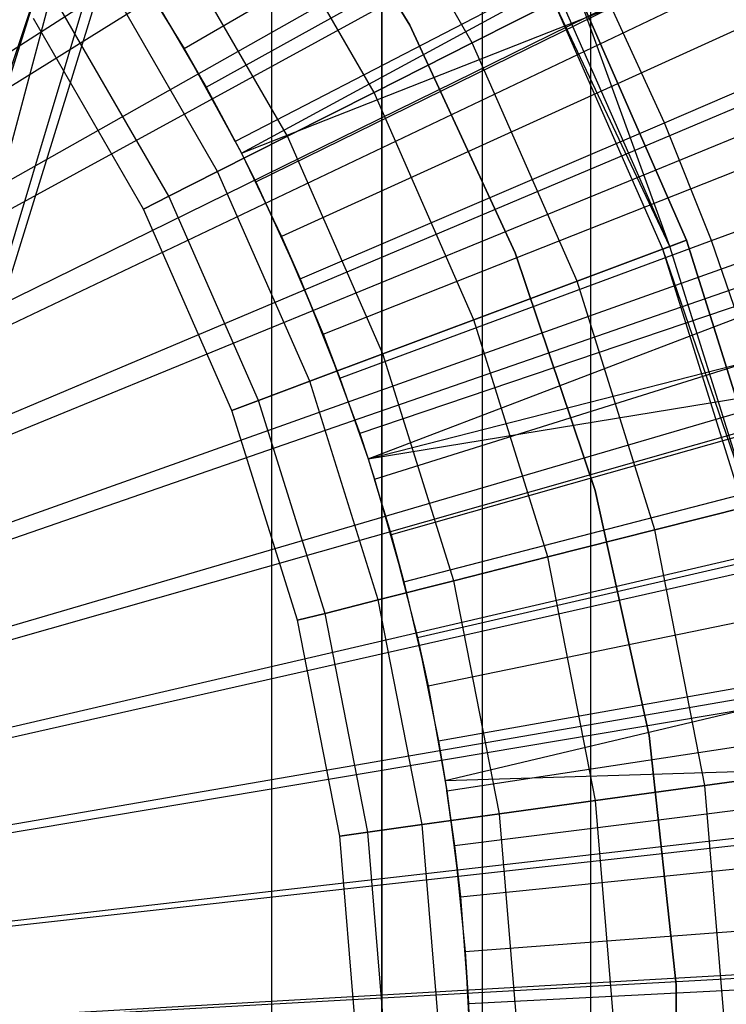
# Model space of a CAD drawing. Extents: x 0.1 to 12.1, y -6 to 6.
# Tile 202 of 256: x 6.418 to 6.57, y 0.023 to 0.235. Entities that reach past the tile are written whole.
import ezdxf

# ---------------------------------------------------------------- set-up
doc = ezdxf.new("R2010")
doc.units = 0
doc.header["$LTSCALE"] = 2.54
doc.layers.get('0').update_dxf_attribs({"linetype": 'CONTINUOUS'})

# ---------------------------------------------------------------- blocks, each defined once
blk = doc.blocks.new('DROPS_COLOR_B-11195_STL')
at = {"color": 0}
for p, q in [((6.62926, 0.9, 47.89384), (6.35742, 0.03924, 47.92348)), ((6.62926, 0.9, 47.89384), (6.35742, 0.03924, 47.92348)), ((6.62926, 0.9, 39.97526), (6.35743, 0.03922, 39.94562)), ((6.62926, 0.9, 39.97526), (6.35743, 0.03922, 39.94562)), ((6.36, 0, 47.92328), (6.62926, 0.9, 47.89384)), ((6.36, 0, 47.92328), (6.62926, 0.9, 47.89384)), ((6.36, 0, 39.94582), (6.62926, 0.9, 39.97526)), ((6.36, 0, 39.94582), (6.62926, 0.9, 39.97526)), ((6.36, 0, 62.9359), (6.60092, 0.89999, 62.91897)), ((6.36, 0, 62.9359), (6.60092, 0.89999, 62.91897)), ((6.49578, 0, 36.91786), (6.49578, 0.8, 36.91786)), ((6.49578, 0, 36.91786), (6.49578, 0.8, 36.91786)), ((6.49578, 0.8, 16.95591), (6.49578, 0, 16.95591)), ((6.49578, 0.8, 16.95591), (6.49578, 0, 16.95591)), ((6.51744, 0, 33.34472), (6.51744, 0.8, 33.34472)), ((6.51744, 0, 33.34472), (6.51744, 0.8, 33.34472)), ((6.51744, 0, 20.52904), (6.51744, 0.8, 20.52904)), ((6.51744, 0, 20.52904), (6.51744, 0.8, 20.52904)), ((6.35629, 0.04706, 50.95072), (6.60087, 0.77903, 50.96783)), ((6.35629, 0.04706, 50.95072), (6.60087, 0.77903, 50.96783)), ((6.36, 0, 50.95091), (6.60087, 0.77903, 50.96783)), ((6.36, 0, 50.95091), (6.60087, 0.77903, 50.96783)), ((6.47205, 0, 35.69218), (6.47205, 0.4, 35.69218)), ((6.47205, 0, 35.69218), (6.47205, 0.4, 35.69218)), ((6.47205, 0, 18.18158), (6.47205, 0.4, 18.18158)), ((6.47205, 0, 18.18158), (6.47205, 0.4, 18.18158)), ((6.54078, 0.4, 19.86945), (6.54078, 0, 19.86945)), ((6.54078, 0.4, 19.86945), (6.54078, 0, 19.86945)), ((6.54078, 0.4, 34.00431), (6.54078, 0, 34.00431)), ((6.54078, 0.4, 34.00431), (6.54078, 0, 34.00431)), ((6.33365, 0.17586, 1.82451), (6.60573, 0.35072, 1.86697)), ((6.33365, 0.17586, 1.82451), (6.60573, 0.35072, 1.86697)), ((6.34324, 0.15995, 1.82451), (6.62486, 0.31899, 1.86697)), ((6.34324, 0.15995, 1.82451), (6.62486, 0.31899, 1.86697)), ((6.45312, 0.22915, 13.92327), (6.58215, 0.30437, 13.89768)), ((6.45312, 0.22915, 13.92327), (6.58215, 0.30437, 13.89768)), ((6.35191, 0.14352, 1.82451), (6.64215, 0.28623, 1.86697)), ((6.35191, 0.14352, 1.82451), (6.64215, 0.28623, 1.86697)), ((6.50176, 0.2342, 39.93458), (6.47384, 0.28059, 39.93458)), ((6.47384, 0.28059, 36.93458), (6.50176, 0.2342, 36.93458)), ((6.50176, 0.2342, 39.93458), (6.47384, 0.28059, 39.93458)), ((6.47384, 0.28059, 36.93458), (6.50176, 0.2342, 36.93458)), ((6.50176, 0.2342, 16.93432), (6.47384, 0.28059, 16.93432)), ((6.47384, 0.28059, 13.93432), (6.50176, 0.2342, 13.93432)), ((6.50176, 0.2342, 16.93432), (6.47384, 0.28059, 16.93432)), ((6.47384, 0.28059, 13.93432), (6.50176, 0.2342, 13.93432)), ((6.50176, 0.2342, 50.93809), (6.47384, 0.28059, 50.93809)), ((6.47384, 0.28059, 47.93809), (6.50176, 0.2342, 47.93809)), ((6.50176, 0.2342, 50.93809), (6.47384, 0.28059, 50.93809)), ((6.47384, 0.28059, 47.93809), (6.50176, 0.2342, 47.93809)), ((6.51527, 0.2304, 164.30306), (6.48717, 0.27908, 164.30306)), ((6.51527, 0.2304, 164.30306), (6.48717, 0.27908, 164.30306)), ((6.51527, 0.2304, 164.50793), (6.48717, 0.27908, 164.50793)), ((6.51527, 0.2304, 164.50793), (6.48717, 0.27908, 164.50793)), ((6.59679, 0.27775, 13.89768), (6.46414, 0.20911, 13.92327)), ((6.59679, 0.27775, 13.89768), (6.46414, 0.20911, 13.92327)), ((6.46545, 0.20657, 13.92327), (6.59679, 0.27775, 13.89768)), ((6.46545, 0.20657, 13.92327), (6.59679, 0.27775, 13.89768)), ((6.55671, 0.21314, 13.82789), (6.69472, 0.27236, 13.79951)), ((6.55671, 0.21314, 13.82789), (6.69472, 0.27236, 13.79951)), ((6.49406, 0.21966, 164.31208), (6.46726, 0.26607, 164.31208)), ((6.49406, 0.21966, 164.31208), (6.46726, 0.26607, 164.31208)), ((6.49406, 0.21966, 164.49891), (6.46726, 0.26607, 164.49891)), ((6.49406, 0.21966, 164.49891), (6.46726, 0.26607, 164.49891)), ((6.45787, 0.22081, 13.84226), (6.5326, 0.26229, 13.82789)), ((6.45787, 0.22081, 13.84226), (6.5326, 0.26229, 13.82789)), ((6.47538, 0.21021, 164.32654), (6.44973, 0.25463, 164.32654)), ((6.47538, 0.21021, 164.32654), (6.44973, 0.25463, 164.32654)), ((6.47538, 0.21021, 164.48447), (6.44973, 0.25463, 164.48447)), ((6.47538, 0.21021, 164.48447), (6.44973, 0.25463, 164.48447)), ((6.35963, 0.12662, 1.82451), (6.65755, 0.25253, 1.86697)), ((6.35963, 0.12662, 1.82451), (6.65755, 0.25253, 1.86697)), ((6.61006, 0.25043, 13.89768), (6.47414, 0.18854, 13.92327)), ((6.61006, 0.25043, 13.89768), (6.47414, 0.18854, 13.92327)), ((6.44111, 0.24861, 13.92327), (6.45312, 0.22915, 13.92327)), ((6.44111, 0.24861, 13.92327), (6.45312, 0.22915, 13.92327)), ((6.46033, 0.20259, 164.34557), (6.43562, 0.2454, 164.34557)), ((6.46033, 0.20259, 164.34557), (6.43562, 0.2454, 164.34557)), ((6.46033, 0.20259, 164.46543), (6.43562, 0.2454, 164.46543)), ((6.46033, 0.20259, 164.46543), (6.43562, 0.2454, 164.46543)), ((6.45312, 0.22915, 13.92327), (6.44617, 0.24068, 13.84226)), ((6.44617, 0.24068, 13.84226), (6.45787, 0.22081, 13.84226)), ((6.45312, 0.22915, 13.92327), (6.44617, 0.24068, 13.84226)), ((6.44617, 0.24068, 13.84226), (6.45787, 0.22081, 13.84226)), ((6.51527, 0.2304, 164.30306), (6.5378, 0.2418, 164.3)), ((6.51527, 0.2304, 164.30306), (6.5378, 0.2418, 164.3)), ((6.5378, 0.2418, 164.511), (6.51527, 0.2304, 164.50793)), ((6.5378, 0.2418, 164.511), (6.51527, 0.2304, 164.50793)), ((6.5378, 0.2418, 164.4), (6.5615, 0.18777, 164.4)), ((6.5615, 0.18777, 164.3), (6.5378, 0.2418, 164.3)), ((6.5378, 0.2418, 164.511), (6.5615, 0.18777, 164.511)), ((6.5615, 0.18777, 164.3), (6.5378, 0.2418, 164.3)), ((6.5378, 0.2418, 164.511), (6.5615, 0.18777, 164.511)), ((6.5615, 0.18777, 164.411), (6.5378, 0.2418, 164.411)), ((6.55786, 0.1864, 164.40939), (6.5378, 0.2418, 164.411)), ((6.5378, 0.2418, 164.4), (6.5615, 0.18777, 164.4)), ((6.44979, 0.19725, 164.36809), (6.42572, 0.23894, 164.36809)), ((6.44979, 0.19725, 164.36809), (6.42572, 0.23894, 164.36809)), ((6.44979, 0.19725, 164.44291), (6.42572, 0.23894, 164.44291)), ((6.44979, 0.19725, 164.44291), (6.42572, 0.23894, 164.44291)), ((6.46545, 0.20657, 13.84226), (6.54528, 0.23802, 13.82789)), ((6.46545, 0.20657, 13.84226), (6.54528, 0.23802, 13.82789)), ((6.46854, 0.20038, 13.84226), (6.54528, 0.23802, 13.82789)), ((6.46854, 0.20038, 13.84226), (6.54528, 0.23802, 13.82789)), ((6.55635, 0.18584, 164.40551), (6.53289, 0.23931, 164.40551)), ((6.55786, 0.1864, 164.40161), (6.53289, 0.23931, 164.40551)), ((6.55786, 0.1864, 164.40939), (6.53433, 0.24004, 164.40939)), ((6.55786, 0.1864, 164.40939), (6.53433, 0.24004, 164.40939)), ((6.55786, 0.1864, 164.40161), (6.53433, 0.24004, 164.40161)), ((6.55786, 0.1864, 164.40161), (6.53433, 0.24004, 164.40161)), ((6.55671, 0.21314, 13.82789), (6.54528, 0.23802, 13.82789)), ((6.55671, 0.21314, 13.82789), (6.54528, 0.23802, 13.82789)), ((6.56687, 0.18771, 13.82789), (6.7077, 0.23987, 13.79951)), ((6.56687, 0.18771, 13.82789), (6.7077, 0.23987, 13.79951)), ((6.44436, 0.19451, 164.39279), (6.42063, 0.23561, 164.39279)), ((6.44436, 0.19451, 164.41821), (6.42063, 0.23561, 164.41821)), ((6.44436, 0.19451, 164.39279), (6.42063, 0.23561, 164.39279)), ((6.44436, 0.19451, 164.41821), (6.42063, 0.23561, 164.41821)), ((6.52449, 0.18507, 39.93458), (6.50176, 0.2342, 39.93458)), ((6.50176, 0.2342, 36.93458), (6.52449, 0.18507, 36.93458)), ((6.50176, 0.2342, 39.93458), (6.50176, 0.2342, 36.93458)), ((6.52449, 0.18507, 39.93458), (6.50176, 0.2342, 39.93458)), ((6.50176, 0.2342, 36.93458), (6.52449, 0.18507, 36.93458)), ((6.50176, 0.2342, 39.93458), (6.50176, 0.2342, 36.93458)), ((6.52449, 0.18507, 16.93432), (6.50176, 0.2342, 16.93432)), ((6.50176, 0.2342, 13.93432), (6.52449, 0.18507, 13.93432)), ((6.50176, 0.2342, 16.93432), (6.50176, 0.2342, 13.93432)), ((6.52449, 0.18507, 16.93432), (6.50176, 0.2342, 16.93432)), ((6.50176, 0.2342, 13.93432), (6.52449, 0.18507, 13.93432)), ((6.50176, 0.2342, 16.93432), (6.50176, 0.2342, 13.93432)), ((6.52449, 0.18507, 50.93809), (6.50176, 0.2342, 50.93809)), ((6.50176, 0.2342, 47.93809), (6.52449, 0.18507, 47.93809)), ((6.50176, 0.2342, 50.93809), (6.50176, 0.2342, 47.93809)), ((6.52449, 0.18507, 50.93809), (6.50176, 0.2342, 50.93809)), ((6.50176, 0.2342, 47.93809), (6.52449, 0.18507, 47.93809)), ((6.50176, 0.2342, 50.93809), (6.50176, 0.2342, 47.93809)), ((6.49406, 0.21966, 164.31208), (6.51527, 0.2304, 164.30306)), ((6.49406, 0.21966, 164.31208), (6.51527, 0.2304, 164.30306)), ((6.51527, 0.2304, 164.50793), (6.49406, 0.21966, 164.49891)), ((6.51527, 0.2304, 164.50793), (6.49406, 0.21966, 164.49891)), ((6.53786, 0.17891, 164.30306), (6.51527, 0.2304, 164.30306)), ((6.53786, 0.17891, 164.30306), (6.51527, 0.2304, 164.30306)), ((6.53786, 0.17891, 164.50793), (6.51527, 0.2304, 164.50793)), ((6.53786, 0.17891, 164.50793), (6.51527, 0.2304, 164.50793)), ((6.45312, 0.22915, 13.92327), (6.46414, 0.20911, 13.92327)), ((6.45312, 0.22915, 13.92327), (6.46414, 0.20911, 13.92327)), ((6.45312, 0.22915, 13.92327), (6.45787, 0.22081, 13.84226)), ((6.45312, 0.22915, 13.92327), (6.45787, 0.22081, 13.84226)), ((6.48309, 0.1675, 13.92327), (6.62195, 0.22248, 13.89768)), ((6.48309, 0.1675, 13.92327), (6.62195, 0.22248, 13.89768)), ((6.46414, 0.20911, 13.92327), (6.45787, 0.22081, 13.84226)), ((6.45787, 0.22081, 13.84226), (6.46545, 0.20657, 13.84226)), ((6.46414, 0.20911, 13.92327), (6.45787, 0.22081, 13.84226)), ((6.45787, 0.22081, 13.84226), (6.46545, 0.20657, 13.84226)), ((6.47538, 0.21021, 164.32654), (6.49406, 0.21966, 164.31208)), ((6.47538, 0.21021, 164.32654), (6.49406, 0.21966, 164.31208)), ((6.49406, 0.21966, 164.49891), (6.47538, 0.21021, 164.48447)), ((6.49406, 0.21966, 164.49891), (6.47538, 0.21021, 164.48447)), ((6.51559, 0.17058, 164.31208), (6.49406, 0.21966, 164.31208)), ((6.51559, 0.17058, 164.31208), (6.49406, 0.21966, 164.31208)), ((6.51559, 0.17058, 164.49891), (6.49406, 0.21966, 164.49891)), ((6.51559, 0.17058, 164.49891), (6.49406, 0.21966, 164.49891)), ((6.36637, 0.10931, 1.82451), (6.67099, 0.218, 1.86697)), ((6.36637, 0.10931, 1.82451), (6.67099, 0.218, 1.86697)), ((6.47816, 0.17943, 13.84226), (6.55671, 0.21314, 13.82789)), ((6.47816, 0.17943, 13.84226), (6.55671, 0.21314, 13.82789)), ((6.56687, 0.18771, 13.82789), (6.55671, 0.21314, 13.82789)), ((6.56687, 0.18771, 13.82789), (6.55671, 0.21314, 13.82789)), ((6.46033, 0.20259, 164.34557), (6.47538, 0.21021, 164.32654)), ((6.46033, 0.20259, 164.34557), (6.47538, 0.21021, 164.32654)), ((6.47538, 0.21021, 164.48447), (6.46033, 0.20259, 164.46543)), ((6.47538, 0.21021, 164.48447), (6.46033, 0.20259, 164.46543)), ((6.46414, 0.20911, 13.92327), (6.46545, 0.20657, 13.92327)), ((6.46414, 0.20911, 13.92327), (6.46545, 0.20657, 13.92327)), ((6.46414, 0.20911, 13.92327), (6.46545, 0.20657, 13.84226)), ((6.46414, 0.20911, 13.92327), (6.46545, 0.20657, 13.84226)), ((6.49598, 0.16324, 164.32654), (6.47538, 0.21021, 164.32654)), ((6.49598, 0.16324, 164.32654), (6.47538, 0.21021, 164.32654)), ((6.49598, 0.16324, 164.48447), (6.47538, 0.21021, 164.48447)), ((6.49598, 0.16324, 164.48447), (6.47538, 0.21021, 164.48447)), ((6.46545, 0.20657, 13.92327), (6.47414, 0.18854, 13.92327)), ((6.46545, 0.20657, 13.92327), (6.47414, 0.18854, 13.92327)), ((6.46545, 0.20657, 13.92327), (6.46854, 0.20038, 13.84226)), ((6.46545, 0.20657, 13.92327), (6.46854, 0.20038, 13.84226)), ((6.46545, 0.20657, 13.92327), (6.46545, 0.20657, 13.84226)), ((6.46545, 0.20657, 13.84226), (6.46854, 0.20038, 13.84226)), ((6.46545, 0.20657, 13.92327), (6.46545, 0.20657, 13.84226)), ((6.46545, 0.20657, 13.84226), (6.46854, 0.20038, 13.84226)), ((6.44979, 0.19725, 164.36809), (6.46033, 0.20259, 164.34557)), ((6.44979, 0.19725, 164.36809), (6.46033, 0.20259, 164.34557)), ((6.46033, 0.20259, 164.46543), (6.44979, 0.19725, 164.44291)), ((6.46033, 0.20259, 164.46543), (6.44979, 0.19725, 164.44291)), ((6.48019, 0.15732, 164.34557), (6.46033, 0.20259, 164.34557)), ((6.48019, 0.15732, 164.34557), (6.46033, 0.20259, 164.34557)), ((6.48019, 0.15732, 164.46543), (6.46033, 0.20259, 164.46543)), ((6.48019, 0.15732, 164.46543), (6.46033, 0.20259, 164.46543)), ((6.47414, 0.18854, 13.92327), (6.46854, 0.20038, 13.84226)), ((6.46854, 0.20038, 13.84226), (6.47816, 0.17943, 13.84226)), ((6.47414, 0.18854, 13.92327), (6.46854, 0.20038, 13.84226)), ((6.46854, 0.20038, 13.84226), (6.47816, 0.17943, 13.84226)), ((6.44436, 0.19451, 164.39279), (6.44979, 0.19725, 164.36809)), ((6.44436, 0.19451, 164.39279), (6.44979, 0.19725, 164.36809)), ((6.44979, 0.19725, 164.44291), (6.44436, 0.19451, 164.41821)), ((6.44979, 0.19725, 164.44291), (6.44436, 0.19451, 164.41821)), ((6.46912, 0.15318, 164.36809), (6.44979, 0.19725, 164.36809)), ((6.46912, 0.15318, 164.36809), (6.44979, 0.19725, 164.36809)), ((6.46912, 0.15318, 164.44291), (6.44979, 0.19725, 164.44291)), ((6.46912, 0.15318, 164.44291), (6.44979, 0.19725, 164.44291)), ((6.46342, 0.15104, 164.39279), (6.44436, 0.19451, 164.39279)), ((6.46342, 0.15104, 164.41821), (6.44436, 0.19451, 164.41821)), ((6.44436, 0.19451, 164.41821), (6.44436, 0.19451, 164.39279)), ((6.46342, 0.15104, 164.39279), (6.44436, 0.19451, 164.39279)), ((6.44436, 0.19451, 164.41821), (6.44436, 0.19451, 164.39279)), ((6.46342, 0.15104, 164.41821), (6.44436, 0.19451, 164.41821)), ((6.63242, 0.19396, 13.89768), (6.49097, 0.14603, 13.92327)), ((6.63242, 0.19396, 13.89768), (6.49097, 0.14603, 13.92327)), ((6.49277, 0.1406, 13.92327), (6.63242, 0.19396, 13.89768)), ((6.49277, 0.1406, 13.92327), (6.63242, 0.19396, 13.89768)), ((6.47414, 0.18854, 13.92327), (6.48309, 0.1675, 13.92327)), ((6.47414, 0.18854, 13.92327), (6.48309, 0.1675, 13.92327)), ((6.47414, 0.18854, 13.92327), (6.47816, 0.17943, 13.84226)), ((6.47414, 0.18854, 13.92327), (6.47816, 0.17943, 13.84226)), ((6.48671, 0.15802, 13.84226), (6.56687, 0.18771, 13.82789)), ((6.48671, 0.15802, 13.84226), (6.56687, 0.18771, 13.82789)), ((6.53786, 0.17891, 164.30306), (6.5615, 0.18777, 164.3)), ((6.53786, 0.17891, 164.30306), (6.5615, 0.18777, 164.3)), ((6.5615, 0.18777, 164.511), (6.53786, 0.17891, 164.50793)), ((6.5615, 0.18777, 164.511), (6.53786, 0.17891, 164.50793)), ((6.55786, 0.1864, 164.40939), (6.5615, 0.18777, 164.411)), ((6.5615, 0.18777, 164.4), (6.55786, 0.1864, 164.40161)), ((6.5615, 0.18777, 164.4), (6.55786, 0.1864, 164.40161)), ((6.5615, 0.18777, 164.4), (6.57911, 0.13146, 164.4)), ((6.57911, 0.13146, 164.3), (6.5615, 0.18777, 164.3)), ((6.5615, 0.18777, 164.511), (6.57911, 0.13146, 164.511)), ((6.57911, 0.13146, 164.3), (6.5615, 0.18777, 164.3)), ((6.5615, 0.18777, 164.511), (6.57911, 0.13146, 164.511)), ((6.57911, 0.13146, 164.411), (6.5615, 0.18777, 164.411)), ((6.57911, 0.13146, 164.411), (6.5615, 0.18777, 164.411)), ((6.5615, 0.18777, 164.4), (6.57911, 0.13146, 164.4)), ((6.57573, 0.1618, 13.82789), (6.56687, 0.18771, 13.82789)), ((6.57573, 0.1618, 13.82789), (6.56687, 0.18771, 13.82789)), ((6.54177, 0.13376, 39.93458), (6.52449, 0.18507, 39.93458)), ((6.52449, 0.18507, 36.93458), (6.54177, 0.13376, 36.93458)), ((6.52449, 0.18507, 39.93458), (6.52449, 0.18507, 36.93458)), ((6.54177, 0.13376, 39.93458), (6.52449, 0.18507, 39.93458)), ((6.52449, 0.18507, 36.93458), (6.54177, 0.13376, 36.93458)), ((6.52449, 0.18507, 39.93458), (6.52449, 0.18507, 36.93458)), ((6.54177, 0.13376, 16.93432), (6.52449, 0.18507, 16.93432)), ((6.52449, 0.18507, 13.93432), (6.54177, 0.13376, 13.93432)), ((6.52449, 0.18507, 16.93432), (6.52449, 0.18507, 13.93432)), ((6.54177, 0.13376, 16.93432), (6.52449, 0.18507, 16.93432)), ((6.52449, 0.18507, 13.93432), (6.54177, 0.13376, 13.93432)), ((6.52449, 0.18507, 16.93432), (6.52449, 0.18507, 13.93432)), ((6.54177, 0.13376, 50.93809), (6.52449, 0.18507, 50.93809)), ((6.52449, 0.18507, 47.93809), (6.54177, 0.13376, 47.93809)), ((6.52449, 0.18507, 50.93809), (6.52449, 0.18507, 47.93809)), ((6.54177, 0.13376, 50.93809), (6.52449, 0.18507, 50.93809)), ((6.52449, 0.18507, 47.93809), (6.54177, 0.13376, 47.93809)), ((6.52449, 0.18507, 50.93809), (6.52449, 0.18507, 47.93809)), ((6.55635, 0.18584, 164.40551), (6.55786, 0.1864, 164.40939)), ((6.55635, 0.18584, 164.40551), (6.55786, 0.1864, 164.40939)), ((6.55786, 0.1864, 164.40161), (6.55635, 0.18584, 164.40551)), ((6.57378, 0.13011, 164.40551), (6.55635, 0.18584, 164.40551)), ((6.57534, 0.1305, 164.40161), (6.55635, 0.18584, 164.40551)), ((6.57534, 0.1305, 164.40939), (6.55786, 0.1864, 164.40939)), ((6.57534, 0.1305, 164.40939), (6.55786, 0.1864, 164.40939)), ((6.57534, 0.1305, 164.40161), (6.55786, 0.1864, 164.40161)), ((6.57534, 0.1305, 164.40161), (6.55786, 0.1864, 164.40161)), ((6.68244, 0.18276, 1.86697), (6.37211, 0.09164, 1.82451)), ((6.68244, 0.18276, 1.86697), (6.37211, 0.09164, 1.82451)), ((6.48309, 0.1675, 13.92327), (6.47816, 0.17943, 13.84226)), ((6.47816, 0.17943, 13.84226), (6.48671, 0.15802, 13.84226)), ((6.48309, 0.1675, 13.92327), (6.47816, 0.17943, 13.84226)), ((6.47816, 0.17943, 13.84226), (6.48671, 0.15802, 13.84226)), ((6.51559, 0.17058, 164.31208), (6.53786, 0.17891, 164.30306)), ((6.51559, 0.17058, 164.31208), (6.53786, 0.17891, 164.30306)), ((6.53786, 0.17891, 164.50793), (6.51559, 0.17058, 164.49891)), ((6.53786, 0.17891, 164.50793), (6.51559, 0.17058, 164.49891)), ((6.55464, 0.12526, 164.30306), (6.53786, 0.17891, 164.30306)), ((6.55464, 0.12526, 164.30306), (6.53786, 0.17891, 164.30306)), ((6.55464, 0.12526, 164.50793), (6.53786, 0.17891, 164.50793)), ((6.55464, 0.12526, 164.50793), (6.53786, 0.17891, 164.50793)), ((6.49598, 0.16324, 164.32654), (6.51559, 0.17058, 164.31208)), ((6.49598, 0.16324, 164.32654), (6.51559, 0.17058, 164.31208)), ((6.51559, 0.17058, 164.49891), (6.49598, 0.16324, 164.48447)), ((6.51559, 0.17058, 164.49891), (6.49598, 0.16324, 164.48447)), ((6.53159, 0.11942, 164.31208), (6.51559, 0.17058, 164.31208)), ((6.53159, 0.11942, 164.31208), (6.51559, 0.17058, 164.31208)), ((6.53159, 0.11942, 164.49891), (6.51559, 0.17058, 164.49891)), ((6.53159, 0.11942, 164.49891), (6.51559, 0.17058, 164.49891)), ((6.48309, 0.1675, 13.92327), (6.49097, 0.14603, 13.92327)), ((6.48309, 0.1675, 13.92327), (6.49097, 0.14603, 13.92327)), ((6.48309, 0.1675, 13.92327), (6.48671, 0.15802, 13.84226)), ((6.48309, 0.1675, 13.92327), (6.48671, 0.15802, 13.84226)), ((6.49277, 0.1406, 13.92327), (6.64144, 0.16496, 13.89768)), ((6.49277, 0.1406, 13.92327), (6.64144, 0.16496, 13.89768)), ((6.64144, 0.16496, 13.89768), (6.49776, 0.12419, 13.92327)), ((6.64144, 0.16496, 13.89768), (6.49776, 0.12419, 13.92327)), ((6.48019, 0.15732, 164.34557), (6.49598, 0.16324, 164.32654)), ((6.48019, 0.15732, 164.34557), (6.49598, 0.16324, 164.32654)), ((6.49598, 0.16324, 164.48447), (6.48019, 0.15732, 164.46543)), ((6.49598, 0.16324, 164.48447), (6.48019, 0.15732, 164.46543)), ((6.49277, 0.1406, 13.84226), (6.57573, 0.1618, 13.82789)), ((6.49277, 0.1406, 13.84226), (6.57573, 0.1618, 13.82789)), ((6.49417, 0.13621, 13.84226), (6.57573, 0.1618, 13.82789)), ((6.49417, 0.13621, 13.84226), (6.57573, 0.1618, 13.82789)), ((6.51129, 0.11428, 164.32654), (6.49598, 0.16324, 164.32654)), ((6.51129, 0.11428, 164.32654), (6.49598, 0.16324, 164.32654)), ((6.51129, 0.11428, 164.48447), (6.49598, 0.16324, 164.48447)), ((6.51129, 0.11428, 164.48447), (6.49598, 0.16324, 164.48447)), ((6.46912, 0.15318, 164.36809), (6.48019, 0.15732, 164.34557)), ((6.46912, 0.15318, 164.36809), (6.48019, 0.15732, 164.34557)), ((6.48019, 0.15732, 164.46543), (6.46912, 0.15318, 164.44291)), ((6.48019, 0.15732, 164.46543), (6.46912, 0.15318, 164.44291)), ((6.49495, 0.11014, 164.34557), (6.48019, 0.15732, 164.34557)), ((6.49495, 0.11014, 164.34557), (6.48019, 0.15732, 164.34557)), ((6.49495, 0.11014, 164.46543), (6.48019, 0.15732, 164.46543)), ((6.49495, 0.11014, 164.46543), (6.48019, 0.15732, 164.46543)), ((6.49097, 0.14603, 13.92327), (6.48671, 0.15802, 13.84226)), ((6.48671, 0.15802, 13.84226), (6.49277, 0.1406, 13.84226)), ((6.49097, 0.14603, 13.92327), (6.48671, 0.15802, 13.84226)), ((6.48671, 0.15802, 13.84226), (6.49277, 0.1406, 13.84226)), ((6.46342, 0.15104, 164.39279), (6.46912, 0.15318, 164.36809)), ((6.46342, 0.15104, 164.39279), (6.46912, 0.15318, 164.36809)), ((6.46912, 0.15318, 164.44291), (6.46342, 0.15104, 164.41821)), ((6.46912, 0.15318, 164.44291), (6.46342, 0.15104, 164.41821)), ((6.48349, 0.10724, 164.36809), (6.46912, 0.15318, 164.36809)), ((6.48349, 0.10724, 164.36809), (6.46912, 0.15318, 164.36809)), ((6.48349, 0.10724, 164.44291), (6.46912, 0.15318, 164.44291)), ((6.48349, 0.10724, 164.44291), (6.46912, 0.15318, 164.44291)), ((6.47759, 0.10575, 164.39279), (6.46342, 0.15104, 164.39279)), ((6.47759, 0.10575, 164.41821), (6.46342, 0.15104, 164.41821)), ((6.46342, 0.15104, 164.41821), (6.46342, 0.15104, 164.39279)), ((6.47759, 0.10575, 164.39279), (6.46342, 0.15104, 164.39279)), ((6.46342, 0.15104, 164.41821), (6.46342, 0.15104, 164.39279)), ((6.47759, 0.10575, 164.41821), (6.46342, 0.15104, 164.41821)), ((6.37683, 0.07368, 1.82451), (6.69185, 0.14693, 1.86697)), ((6.37683, 0.07368, 1.82451), (6.69185, 0.14693, 1.86697)), ((6.49097, 0.14603, 13.92327), (6.49277, 0.1406, 13.92327)), ((6.49097, 0.14603, 13.92327), (6.49277, 0.1406, 13.92327)), ((6.49097, 0.14603, 13.92327), (6.49277, 0.1406, 13.84226)), ((6.49097, 0.14603, 13.92327), (6.49277, 0.1406, 13.84226)), ((6.49277, 0.1406, 13.92327), (6.49776, 0.12419, 13.92327)), ((6.49277, 0.1406, 13.92327), (6.49776, 0.12419, 13.92327)), ((6.49277, 0.1406, 13.92327), (6.49417, 0.13621, 13.84226)), ((6.49277, 0.1406, 13.92327), (6.49417, 0.13621, 13.84226)), ((6.49277, 0.1406, 13.92327), (6.49277, 0.1406, 13.84226)), ((6.49277, 0.1406, 13.84226), (6.49417, 0.13621, 13.84226)), ((6.49277, 0.1406, 13.92327), (6.49277, 0.1406, 13.84226)), ((6.49277, 0.1406, 13.84226), (6.49417, 0.13621, 13.84226)), ((6.49776, 0.12419, 13.92327), (6.49417, 0.13621, 13.84226)), ((6.49417, 0.13621, 13.84226), (6.50051, 0.11405, 13.84226)), ((6.49776, 0.12419, 13.92327), (6.49417, 0.13621, 13.84226)), ((6.49417, 0.13621, 13.84226), (6.50051, 0.11405, 13.84226)), ((6.50051, 0.11405, 13.84226), (6.58326, 0.13547, 13.82789)), ((6.50051, 0.11405, 13.84226), (6.58326, 0.13547, 13.82789)), ((6.50345, 0.10204, 13.92327), (6.649, 0.13554, 13.89768)), ((6.50345, 0.10204, 13.92327), (6.649, 0.13554, 13.89768)), ((6.55341, 0.08089, 39.93458), (6.54177, 0.13376, 39.93458)), ((6.54177, 0.13376, 36.93458), (6.55341, 0.08089, 36.93458)), ((6.54177, 0.13376, 39.93458), (6.54177, 0.13376, 36.93458)), ((6.55341, 0.08089, 39.93458), (6.54177, 0.13376, 39.93458)), ((6.54177, 0.13376, 36.93458), (6.55341, 0.08089, 36.93458)), ((6.54177, 0.13376, 39.93458), (6.54177, 0.13376, 36.93458)), ((6.55341, 0.08089, 16.93432), (6.54177, 0.13376, 16.93432)), ((6.54177, 0.13376, 13.93432), (6.55341, 0.08089, 13.93432)), ((6.54177, 0.13376, 16.93432), (6.54177, 0.13376, 13.93432)), ((6.55341, 0.08089, 16.93432), (6.54177, 0.13376, 16.93432)), ((6.54177, 0.13376, 13.93432), (6.55341, 0.08089, 13.93432)), ((6.54177, 0.13376, 16.93432), (6.54177, 0.13376, 13.93432)), ((6.55341, 0.08089, 50.93809), (6.54177, 0.13376, 50.93809)), ((6.54177, 0.13376, 47.93809), (6.55341, 0.08089, 47.93809)), ((6.54177, 0.13376, 50.93809), (6.54177, 0.13376, 47.93809)), ((6.55341, 0.08089, 50.93809), (6.54177, 0.13376, 50.93809)), ((6.54177, 0.13376, 47.93809), (6.55341, 0.08089, 47.93809)), ((6.54177, 0.13376, 50.93809), (6.54177, 0.13376, 47.93809)), ((6.55464, 0.12526, 164.30306), (6.57911, 0.13146, 164.3)), ((6.55464, 0.12526, 164.30306), (6.57911, 0.13146, 164.3)), ((6.57911, 0.13146, 164.511), (6.55464, 0.12526, 164.50793)), ((6.57911, 0.13146, 164.511), (6.55464, 0.12526, 164.50793)), ((6.49776, 0.12419, 13.92327), (6.50345, 0.10204, 13.92327)), ((6.49776, 0.12419, 13.92327), (6.50345, 0.10204, 13.92327)), ((6.49776, 0.12419, 13.92327), (6.50051, 0.11405, 13.84226)), ((6.49776, 0.12419, 13.92327), (6.50051, 0.11405, 13.84226)), ((6.53159, 0.11942, 164.31208), (6.55464, 0.12526, 164.30306)), ((6.53159, 0.11942, 164.31208), (6.55464, 0.12526, 164.30306)), ((6.55464, 0.12526, 164.50793), (6.53159, 0.11942, 164.49891)), ((6.55464, 0.12526, 164.50793), (6.53159, 0.11942, 164.49891)), ((6.56542, 0.07008, 164.30306), (6.55464, 0.12526, 164.30306)), ((6.56542, 0.07008, 164.30306), (6.55464, 0.12526, 164.30306)), ((6.56542, 0.07008, 164.50793), (6.55464, 0.12526, 164.50793)), ((6.56542, 0.07008, 164.50793), (6.55464, 0.12526, 164.50793)), ((6.51129, 0.11428, 164.32654), (6.53159, 0.11942, 164.31208)), ((6.51129, 0.11428, 164.32654), (6.53159, 0.11942, 164.31208)), ((6.53159, 0.11942, 164.49891), (6.51129, 0.11428, 164.48447)), ((6.53159, 0.11942, 164.49891), (6.51129, 0.11428, 164.48447)), ((6.54186, 0.06682, 164.31208), (6.53159, 0.11942, 164.31208)), ((6.54186, 0.06682, 164.31208), (6.53159, 0.11942, 164.31208)), ((6.54186, 0.06682, 164.49891), (6.53159, 0.11942, 164.49891)), ((6.54186, 0.06682, 164.49891), (6.53159, 0.11942, 164.49891)), ((6.49495, 0.11014, 164.34557), (6.51129, 0.11428, 164.32654)), ((6.49495, 0.11014, 164.34557), (6.51129, 0.11428, 164.32654)), ((6.51129, 0.11428, 164.48447), (6.49495, 0.11014, 164.46543)), ((6.51129, 0.11428, 164.48447), (6.49495, 0.11014, 164.46543)), ((6.50345, 0.10204, 13.92327), (6.50051, 0.11405, 13.84226)), ((6.50051, 0.11405, 13.84226), (6.50572, 0.09159, 13.84226)), ((6.50345, 0.10204, 13.92327), (6.50051, 0.11405, 13.84226)), ((6.50051, 0.11405, 13.84226), (6.50572, 0.09159, 13.84226)), ((6.52113, 0.06394, 164.32654), (6.51129, 0.11428, 164.32654)), ((6.52113, 0.06394, 164.32654), (6.51129, 0.11428, 164.32654)), ((6.52113, 0.06394, 164.48447), (6.51129, 0.11428, 164.48447)), ((6.52113, 0.06394, 164.48447), (6.51129, 0.11428, 164.48447)), ((6.69921, 0.11062, 1.86697), (6.38052, 0.05547, 1.82451)), ((6.69921, 0.11062, 1.86697), (6.38052, 0.05547, 1.82451)), ((6.48349, 0.10724, 164.36809), (6.49495, 0.11014, 164.34557)), ((6.48349, 0.10724, 164.36809), (6.49495, 0.11014, 164.34557)), ((6.49495, 0.11014, 164.46543), (6.48349, 0.10724, 164.44291)), ((6.49495, 0.11014, 164.46543), (6.48349, 0.10724, 164.44291)), ((6.50442, 0.06163, 164.34557), (6.49495, 0.11014, 164.34557)), ((6.50442, 0.06163, 164.34557), (6.49495, 0.11014, 164.34557)), ((6.50442, 0.06163, 164.46543), (6.49495, 0.11014, 164.46543)), ((6.50442, 0.06163, 164.46543), (6.49495, 0.11014, 164.46543)), ((6.50572, 0.09159, 13.84226), (6.58945, 0.1088, 13.82789)), ((6.50572, 0.09159, 13.84226), (6.58945, 0.1088, 13.82789)), ((6.47759, 0.10575, 164.39279), (6.48349, 0.10724, 164.36809)), ((6.47759, 0.10575, 164.39279), (6.48349, 0.10724, 164.36809)), ((6.48349, 0.10724, 164.44291), (6.47759, 0.10575, 164.41821)), ((6.48349, 0.10724, 164.44291), (6.47759, 0.10575, 164.41821)), ((6.49271, 0.06, 164.36809), (6.48349, 0.10724, 164.36809)), ((6.49271, 0.06, 164.36809), (6.48349, 0.10724, 164.36809)), ((6.49271, 0.06, 164.44291), (6.48349, 0.10724, 164.44291)), ((6.49271, 0.06, 164.44291), (6.48349, 0.10724, 164.44291)), ((6.48669, 0.05917, 164.39279), (6.47759, 0.10575, 164.39279)), ((6.48669, 0.05917, 164.41821), (6.47759, 0.10575, 164.41821)), ((6.47759, 0.10575, 164.41821), (6.47759, 0.10575, 164.39279)), ((6.48669, 0.05917, 164.39279), (6.47759, 0.10575, 164.39279)), ((6.47759, 0.10575, 164.41821), (6.47759, 0.10575, 164.39279)), ((6.48669, 0.05917, 164.41821), (6.47759, 0.10575, 164.41821)), ((6.65506, 0.10578, 13.89768), (6.50801, 0.07964, 13.92327)), ((6.65506, 0.10578, 13.89768), (6.50801, 0.07964, 13.92327)), ((6.50944, 0.07118, 13.92327), (6.65506, 0.10578, 13.89768)), ((6.50944, 0.07118, 13.92327), (6.65506, 0.10578, 13.89768)), ((6.50345, 0.10204, 13.92327), (6.50801, 0.07964, 13.92327)), ((6.50345, 0.10204, 13.92327), (6.50801, 0.07964, 13.92327)), ((6.50345, 0.10204, 13.92327), (6.50572, 0.09159, 13.84226)), ((6.50345, 0.10204, 13.92327), (6.50572, 0.09159, 13.84226)), ((6.50801, 0.07964, 13.92327), (6.50572, 0.09159, 13.84226)), ((6.50572, 0.09159, 13.84226), (6.50979, 0.0689, 13.84226)), ((6.50801, 0.07964, 13.92327), (6.50572, 0.09159, 13.84226)), ((6.50572, 0.09159, 13.84226), (6.50979, 0.0689, 13.84226)), ((6.50979, 0.0689, 13.84226), (6.59428, 0.08184, 13.82789)), ((6.50979, 0.0689, 13.84226), (6.59428, 0.08184, 13.82789)), ((6.55927, 0.02707, 39.93458), (6.55341, 0.08089, 39.93458)), ((6.55341, 0.08089, 36.93458), (6.55927, 0.02707, 36.93458)), ((6.55341, 0.08089, 39.93458), (6.55341, 0.08089, 36.93458)), ((6.55927, 0.02707, 39.93458), (6.55341, 0.08089, 39.93458)), ((6.55341, 0.08089, 36.93458), (6.55927, 0.02707, 36.93458)), ((6.55341, 0.08089, 39.93458), (6.55341, 0.08089, 36.93458)), ((6.55927, 0.02707, 16.93432), (6.55341, 0.08089, 16.93432)), ((6.55341, 0.08089, 13.93432), (6.55927, 0.02707, 13.93432)), ((6.55341, 0.08089, 16.93432), (6.55341, 0.08089, 13.93432)), ((6.55927, 0.02707, 16.93432), (6.55341, 0.08089, 16.93432)), ((6.55341, 0.08089, 13.93432), (6.55927, 0.02707, 13.93432)), ((6.55341, 0.08089, 16.93432), (6.55341, 0.08089, 13.93432)), ((6.55927, 0.02707, 50.93809), (6.55341, 0.08089, 50.93809)), ((6.55341, 0.08089, 47.93809), (6.55927, 0.02707, 47.93809)), ((6.55341, 0.08089, 50.93809), (6.55341, 0.08089, 47.93809)), ((6.55927, 0.02707, 50.93809), (6.55341, 0.08089, 50.93809)), ((6.55341, 0.08089, 47.93809), (6.55927, 0.02707, 47.93809)), ((6.55341, 0.08089, 50.93809), (6.55341, 0.08089, 47.93809)), ((6.50801, 0.07964, 13.92327), (6.50944, 0.07118, 13.92327)), ((6.50801, 0.07964, 13.92327), (6.50944, 0.07118, 13.92327)), ((6.50801, 0.07964, 13.92327), (6.50979, 0.0689, 13.84226)), ((6.50801, 0.07964, 13.92327), (6.50979, 0.0689, 13.84226)), ((6.50944, 0.07118, 13.92327), (6.65963, 0.07575, 13.89768)), ((6.50944, 0.07118, 13.92327), (6.65963, 0.07575, 13.89768)), ((6.65963, 0.07575, 13.89768), (6.51145, 0.05703, 13.92327)), ((6.65963, 0.07575, 13.89768), (6.51145, 0.05703, 13.92327)), ((6.38316, 0.03708, 1.82451), (6.70449, 0.07395, 1.86697)), ((6.38316, 0.03708, 1.82451), (6.70449, 0.07395, 1.86697)), ((6.56542, 0.07008, 164.30306), (6.59042, 0.07355, 164.3)), ((6.56542, 0.07008, 164.30306), (6.59042, 0.07355, 164.3)), ((6.59042, 0.07355, 164.511), (6.56542, 0.07008, 164.50793)), ((6.59042, 0.07355, 164.511), (6.56542, 0.07008, 164.50793)), ((6.50944, 0.07118, 13.92327), (6.51145, 0.05703, 13.92327)), ((6.50944, 0.07118, 13.92327), (6.51145, 0.05703, 13.92327)), ((6.50944, 0.07118, 13.92327), (6.50979, 0.0689, 13.84226)), ((6.50944, 0.07118, 13.92327), (6.50979, 0.0689, 13.84226)), ((6.51145, 0.05703, 13.92327), (6.50979, 0.0689, 13.84226)), ((6.50979, 0.0689, 13.84226), (6.5127, 0.04603, 13.84226)), ((6.51145, 0.05703, 13.92327), (6.50979, 0.0689, 13.84226)), ((6.50979, 0.0689, 13.84226), (6.5127, 0.04603, 13.84226)), ((6.54186, 0.06682, 164.31208), (6.56542, 0.07008, 164.30306)), ((6.54186, 0.06682, 164.31208), (6.56542, 0.07008, 164.30306)), ((6.56542, 0.07008, 164.50793), (6.54186, 0.06682, 164.49891)), ((6.56542, 0.07008, 164.50793), (6.54186, 0.06682, 164.49891)), ((6.57006, 0.01406, 164.30306), (6.56542, 0.07008, 164.30306)), ((6.57006, 0.01406, 164.30306), (6.56542, 0.07008, 164.30306)), ((6.57006, 0.01406, 164.50793), (6.56542, 0.07008, 164.50793)), ((6.57006, 0.01406, 164.50793), (6.56542, 0.07008, 164.50793)), ((6.52113, 0.06394, 164.32654), (6.54186, 0.06682, 164.31208)), ((6.52113, 0.06394, 164.32654), (6.54186, 0.06682, 164.31208)), ((6.54186, 0.06682, 164.49891), (6.52113, 0.06394, 164.48447)), ((6.54186, 0.06682, 164.49891), (6.52113, 0.06394, 164.48447)), ((6.54629, 0.0134, 164.31208), (6.54186, 0.06682, 164.31208)), ((6.54629, 0.0134, 164.31208), (6.54186, 0.06682, 164.31208)), ((6.54629, 0.0134, 164.49891), (6.54186, 0.06682, 164.49891)), ((6.54629, 0.0134, 164.49891), (6.54186, 0.06682, 164.49891)), ((6.50442, 0.06163, 164.34557), (6.52113, 0.06394, 164.32654)), ((6.50442, 0.06163, 164.34557), (6.52113, 0.06394, 164.32654)), ((6.52113, 0.06394, 164.48447), (6.50442, 0.06163, 164.46543)), ((6.52113, 0.06394, 164.48447), (6.50442, 0.06163, 164.46543)), ((6.52536, 0.01283, 164.32654), (6.52113, 0.06394, 164.32654)), ((6.52536, 0.01283, 164.32654), (6.52113, 0.06394, 164.32654)), ((6.52536, 0.01283, 164.48447), (6.52113, 0.06394, 164.48447)), ((6.52536, 0.01283, 164.48447), (6.52113, 0.06394, 164.48447)), ((6.48669, 0.05917, 164.39279), (6.49271, 0.06, 164.36809)), ((6.48669, 0.05917, 164.39279), (6.49271, 0.06, 164.36809)), ((6.49271, 0.06, 164.44291), (6.48669, 0.05917, 164.41821)), ((6.49271, 0.06, 164.44291), (6.48669, 0.05917, 164.41821)), ((6.49271, 0.06, 164.36809), (6.50442, 0.06163, 164.34557)), ((6.49271, 0.06, 164.36809), (6.50442, 0.06163, 164.34557)), ((6.50442, 0.06163, 164.46543), (6.49271, 0.06, 164.44291)), ((6.50442, 0.06163, 164.46543), (6.49271, 0.06, 164.44291)), ((6.49669, 0.01204, 164.36809), (6.49271, 0.06, 164.36809)), ((6.49669, 0.01204, 164.36809), (6.49271, 0.06, 164.36809)), ((6.49669, 0.01204, 164.44291), (6.49271, 0.06, 164.44291)), ((6.49669, 0.01204, 164.44291), (6.49271, 0.06, 164.44291)), ((6.5085, 0.01236, 164.34557), (6.50442, 0.06163, 164.34557)), ((6.5085, 0.01236, 164.34557), (6.50442, 0.06163, 164.34557)), ((6.5085, 0.01236, 164.46543), (6.50442, 0.06163, 164.46543)), ((6.5085, 0.01236, 164.46543), (6.50442, 0.06163, 164.46543)), ((6.49061, 0.01187, 164.39279), (6.48669, 0.05917, 164.39279)), ((6.49061, 0.01187, 164.41821), (6.48669, 0.05917, 164.41821)), ((6.48669, 0.05917, 164.41821), (6.48669, 0.05917, 164.39279)), ((6.49061, 0.01187, 164.39279), (6.48669, 0.05917, 164.39279)), ((6.48669, 0.05917, 164.41821), (6.48669, 0.05917, 164.39279)), ((6.49061, 0.01187, 164.41821), (6.48669, 0.05917, 164.41821)), ((6.51145, 0.05703, 13.92327), (6.51375, 0.03427, 13.92327)), ((6.51145, 0.05703, 13.92327), (6.51375, 0.03427, 13.92327)), ((6.51145, 0.05703, 13.92327), (6.5127, 0.04603, 13.84226)), ((6.51145, 0.05703, 13.92327), (6.5127, 0.04603, 13.84226)), ((6.5127, 0.04603, 13.84226), (6.59774, 0.05468, 13.82789)), ((6.5127, 0.04603, 13.84226), (6.59774, 0.05468, 13.82789)), ((6.51375, 0.03427, 13.92327), (6.5127, 0.04603, 13.84226)), ((6.5127, 0.04603, 13.84226), (6.51445, 0.02305, 13.84226)), ((6.51375, 0.03427, 13.92327), (6.5127, 0.04603, 13.84226)), ((6.5127, 0.04603, 13.84226), (6.51445, 0.02305, 13.84226)), ((6.51375, 0.03427, 13.92327), (6.66267, 0.04552, 13.89768)), ((6.51375, 0.03427, 13.92327), (6.66267, 0.04552, 13.89768)), ((6.38475, 0.01857, 1.82451), (6.70766, 0.03703, 1.86697)), ((6.38475, 0.01857, 1.82451), (6.70766, 0.03703, 1.86697)), ((6.51375, 0.03427, 13.92327), (6.51489, 0.01143, 13.92327)), ((6.51375, 0.03427, 13.92327), (6.51489, 0.01143, 13.92327)), ((6.51375, 0.03427, 13.92327), (6.51445, 0.02305, 13.84226)), ((6.51375, 0.03427, 13.92327), (6.51445, 0.02305, 13.84226)), ((6.51445, 0.02305, 13.84226), (6.59982, 0.02737, 13.82789)), ((6.51445, 0.02305, 13.84226), (6.59982, 0.02737, 13.82789)), ((6.55927, -0.02707, 39.93458), (6.55927, 0.02707, 39.93458)), ((6.55927, 0.02707, 36.93458), (6.55927, -0.02707, 36.93458)), ((6.55927, 0.02707, 39.93458), (6.55927, 0.02707, 36.93458)), ((6.55927, -0.02707, 39.93458), (6.55927, 0.02707, 39.93458)), ((6.55927, 0.02707, 36.93458), (6.55927, -0.02707, 36.93458)), ((6.55927, 0.02707, 39.93458), (6.55927, 0.02707, 36.93458)), ((6.55927, -0.02707, 16.93432), (6.55927, 0.02707, 16.93432)), ((6.55927, 0.02707, 13.93432), (6.55927, -0.02707, 13.93432)), ((6.55927, 0.02707, 16.93432), (6.55927, 0.02707, 13.93432)), ((6.55927, -0.02707, 16.93432), (6.55927, 0.02707, 16.93432)), ((6.55927, 0.02707, 13.93432), (6.55927, -0.02707, 13.93432)), ((6.55927, 0.02707, 16.93432), (6.55927, 0.02707, 13.93432)), ((6.55927, -0.02707, 50.93809), (6.55927, 0.02707, 50.93809)), ((6.55927, 0.02707, 47.93809), (6.55927, -0.02707, 47.93809)), ((6.55927, 0.02707, 50.93809), (6.55927, 0.02707, 47.93809)), ((6.55927, -0.02707, 50.93809), (6.55927, 0.02707, 50.93809)), ((6.55927, 0.02707, 47.93809), (6.55927, -0.02707, 47.93809)), ((6.55927, 0.02707, 50.93809), (6.55927, 0.02707, 47.93809)), ((6.51489, 0.01143, 13.92327), (6.51445, 0.02305, 13.84226)), ((6.51445, 0.02305, 13.84226), (6.51504, 0, 13.84226)), ((6.51489, 0.01143, 13.92327), (6.51445, 0.02305, 13.84226)), ((6.51445, 0.02305, 13.84226), (6.51504, 0, 13.84226))]:
    blk.add_line(p, q, dxfattribs=at)
blk = doc.blocks.new('GROUP_1')
at = {"color": 0}
for p, q in [((6.28055, 6.17166, 0.0091), (6.56025, 6.34547, 0.03637)), ((6.28055, 6.17166, 0.0091), (6.56025, 6.34547, 0.03637)), ((6.28981, 6.1558, 0.0091), (6.57873, 6.3138, 0.03637)), ((6.28981, 6.1558, 0.0091), (6.57873, 6.3138, 0.03637)), ((6.29817, 6.13945, 0.0091), (6.59543, 6.28115, 0.03637)), ((6.29817, 6.13945, 0.0091), (6.59543, 6.28115, 0.03637)), ((6.3056, 6.12266, 0.0091), (6.61028, 6.24762, 0.03637)), ((6.3056, 6.12266, 0.0091), (6.61028, 6.24762, 0.03637)), ((6.3121, 6.10548, 0.0091), (6.62325, 6.21332, 0.03637)), ((6.3121, 6.10548, 0.0091), (6.62325, 6.21332, 0.03637)), ((6.31763, 6.08797, 0.0091), (6.63429, 6.17834, 0.03637)), ((6.31763, 6.08797, 0.0091), (6.63429, 6.17834, 0.03637)), ((6.32217, 6.07017, 0.0091), (6.64337, 6.14281, 0.03637)), ((6.32217, 6.07017, 0.0091), (6.64337, 6.14281, 0.03637)), ((6.32573, 6.05216, 0.0091), (6.65046, 6.10683, 0.03637)), ((6.32573, 6.05216, 0.0091), (6.65046, 6.10683, 0.03637)), ((6.32827, 6.03397, 0.0091), (6.65554, 6.07052, 0.03637)), ((6.32827, 6.03397, 0.0091), (6.65554, 6.07052, 0.03637)), ((6.3298, 6.01567, 0.0091), (6.6586, 6.03397, 0.03637)), ((6.3298, 6.01567, 0.0091), (6.6586, 6.03397, 0.03637))]:
    blk.add_line(p, q, dxfattribs=at)
blk.add_blockref('DROPS_COLOR_B-11195_STL', (-0.06, 5.99731, -1.7), dxfattribs=at)

msp = doc.modelspace()

# ---------------------------------------------------------------- block references
at = {"color": 0}
msp.add_blockref('GROUP_1', (0.06, -5.99731, 1.7), dxfattribs=at)

doc.saveas('drawing.dxf')
